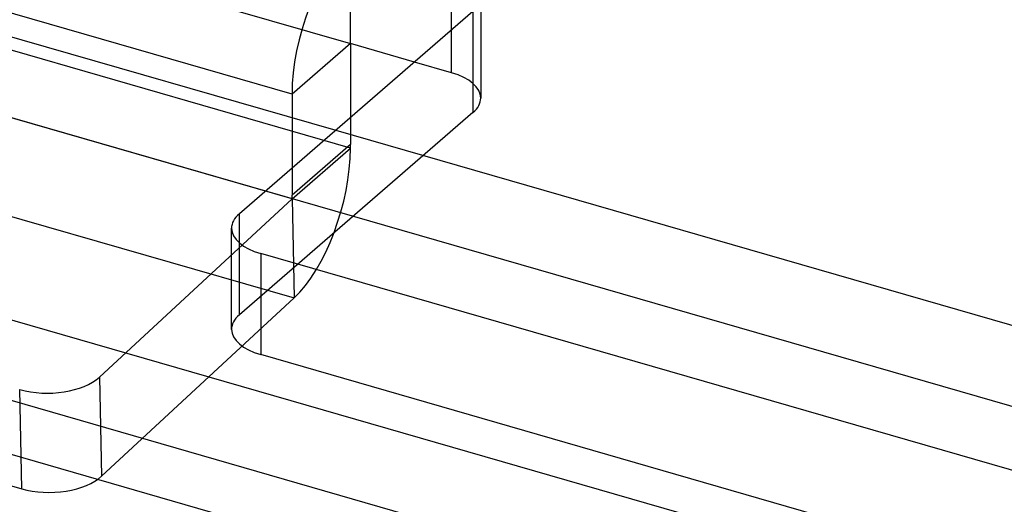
# Model space of a CAD drawing. Header units: millimetres. Extents: x -24 to 80, y -43 to 164.
# Tile 125 of 223: x -15.98 to -7.56, y 138.24 to 142.39. Entities that reach past the tile are written whole.
import ezdxf

# ---------------------------------------------------------------- set-up
doc = ezdxf.new("R2010")
doc.units = ezdxf.units.MM
doc.layers.add('MAIN-1', color=7, linetype='Continuous')
doc.layers.add('MAIN-2', color=7, linetype='Continuous')

msp = doc.modelspace()

# ---------------------------------------------------------------- linework, layer by layer
at = {"layer": 'MAIN-1'}
for p, q in [((-13.6531, 141.7548), (-21.4474, 144.0048)), ((-19.5555, 143.2566), (-13.2791, 141.4448)), ((-13.1531, 142.1878), (-13.1531, 143.0539)), ((-12.2871, 142.3039), (-12.2871, 142.8039)), ((-12.1041, 142.4624), (-14.1041, 140.7303)), ((-13.1531, 142.1878), (-13.6531, 141.7548)), ((-12.6041, 142.0294), (-13.1531, 142.1878)), ((-13.1531, 142.1878), (-13.1531, 141.5539)), ((-22.9546, 141.813), (54.2949, 119.513)), ((-13.6531, 141.7548), (-13.6531, 141.5528)), ((53.8949, 118.4737), (-23.3546, 140.7737)), ((-14.1711, 139.7393), (-14.1711, 140.6053)), ((-13.9211, 140.3888), (-13.9211, 139.5228)), ((45.6615, 123.1888), (-13.9211, 140.3888)), ((45.6615, 122.3228), (-13.9211, 139.5228))]:
    msp.add_line(p, q, dxfattribs=at)
for centre, major_axis, ratio, start_param, end_param in [((-13.1531, 142.1878), (0.2774, 0.9608), 0.433013, 0.588003, 2.158799), ((-13.6711, 140.6053), (-0.5, 0), 0.5, -0.523599, -0.000094), ((-13.6711, 140.6053), (-0.5, 0), 0.5, -0.000094, 1.047198), ((-13.6711, 139.7393), (0.5, 0), 0.5, 3.141499, 4.18879)]:
    msp.add_ellipse(centre, major_axis=major_axis, ratio=ratio, start_param=start_param, end_param=end_param, dxfattribs=at)
at = {"layer": 'MAIN-2'}
for p, q in [((-20.9474, 144.4378), (-13.1531, 142.1878)), ((-13.1531, 141.2916), (-20.9474, 143.5416)), ((-13.6531, 140.8586), (-21.4299, 143.1035)), ((-19.5555, 142.5638), (55.0959, 121.0138)), ((-12.0371, 142.5873), (-12.0371, 141.7213)), ((-12.1041, 142.4624), (-12.1041, 141.5963)), ((-12.2871, 141.9378), (-12.2871, 142.3039)), ((-21.4299, 142.2582), (-13.6357, 140.0082)), ((-12.2871, 141.9378), (-12.6041, 142.0294)), ((-12.1041, 141.5963), (-14.1041, 139.8643)), ((-13.6531, 141.5528), (-13.6531, 140.8888)), ((-13.1531, 141.5539), (-13.1531, 141.3218)), ((-13.2791, 141.4448), (47.9195, 123.7783)), ((-13.1531, 141.3218), (-13.6531, 140.8888)), ((-13.6531, 140.8586), (-13.1531, 141.2916)), ((-13.1531, 141.2916), (-13.1531, 141.3218)), ((54.2949, 118.8202), (-22.9546, 141.1202)), ((-13.6531, 140.8586), (-13.6531, 140.8888)), ((-15.3018, 139.331), (-13.6531, 140.8586)), ((-13.6531, 140.8586), (-13.6357, 140.0082)), ((-14.1041, 139.8643), (-14.1041, 140.7303)), ((-22.8954, 140.3742), (-15.9672, 138.3742)), ((-15.2844, 138.4807), (-13.6357, 140.0082)), ((-15.3018, 139.331), (-15.2844, 138.4807)), ((-15.9672, 138.3742), (-15.9847, 139.2246))]:
    msp.add_line(p, q, dxfattribs=at)
for centre, major_axis, ratio, start_param, end_param in [((-12.5371, 141.7213), (-0.5, 0), 0.5, 3.141499, 4.18879), ((-12.5371, 141.7213), (-0.5, 0), 0.5, 2.617994, 3.141499), ((-13.6531, 140.8586), (0.2774, 0.9608), 0.433013, -2.518683, -0.982794), ((-13.6711, 139.7393), (0.5, 0), 0.5, 2.617994, 3.141499), ((-15.7348, 139.456), (-0.4999, -0.0103), 0.52587, 1.036671, 2.607467), ((-15.7174, 138.6057), (0.4999, 0.0103), 0.52587, -2.104922, -0.534125)]:
    msp.add_ellipse(centre, major_axis=major_axis, ratio=ratio, start_param=start_param, end_param=end_param, dxfattribs=at)

doc.saveas('drawing.dxf')
